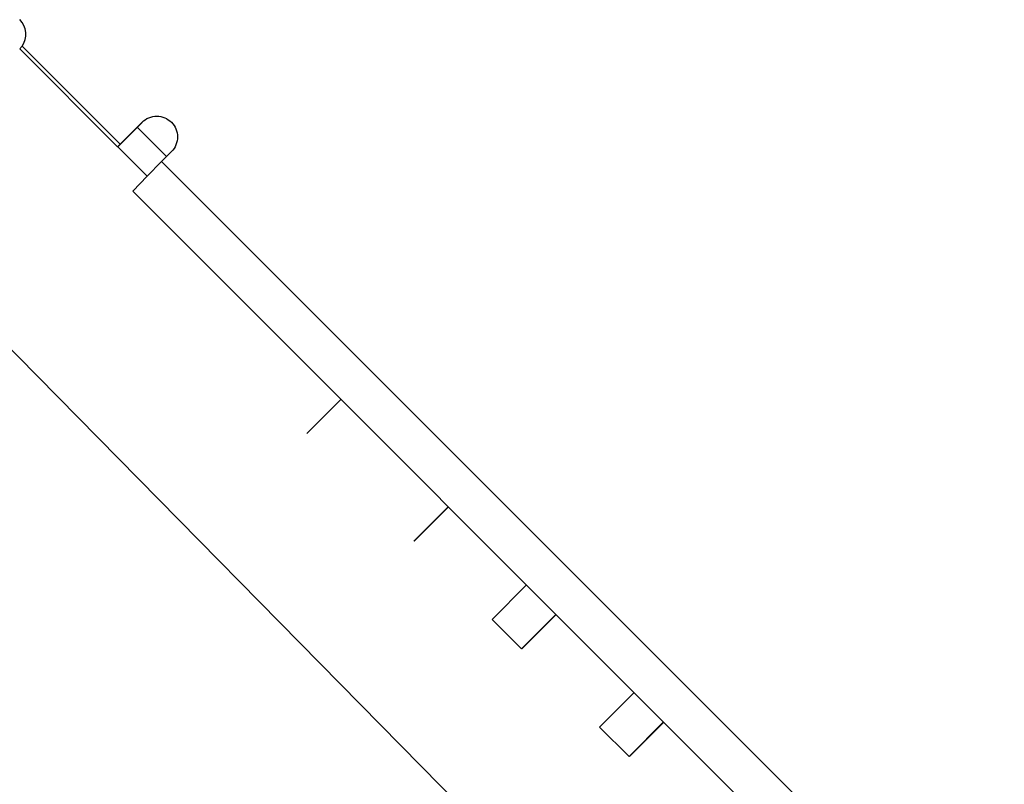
# Model space of a CAD drawing. Header units: inches. Extents: x -109 to 120, y -78 to 24.
# Tile 103 of 113: x 85.35 to 92.47, y -13.81 to -8.29. Entities that reach past the tile are written whole.
import ezdxf

# ---------------------------------------------------------------- set-up
doc = ezdxf.new("R2010")
doc.units = ezdxf.units.IN
doc.header["$LTSCALE"] = 1.21
doc.header["$MEASUREMENT"] = 0
doc.header["$PDMODE"] = 3
doc.header["$PDSIZE"] = 0.3125
doc.layers.get('0').update_dxf_attribs({"linetype": 'CONTINUOUS'})
doc.layers.get('Defpoints').update_dxf_attribs({"linetype": 'CONTINUOUS'})
doc.layers.add('DIM', color=3, linetype='CONTINUOUS')
doc.layers.add('X2_94A2_X0__-__X2_7F0E5149_X0_', color=7, linetype='CONTINUOUS')
doc.styles.get("Standard").update_dxf_attribs({"font": 'txt', "width": 0.8})
doc.dimstyles.get("Standard").update_dxf_attribs({"dimtxt": 0.15625, "dimasz": 0.1875, "dimexe": 0.125, "dimexo": 0.0625, "dimgap": 0.09, "dimtad": 0, "dimtih": 1, "dimtoh": 1, "dimzin": 4, "dimdsep": 46, "dimtxsty": 'Standard', "dimblk": '_FILLED', "dimblk1": '_FILLED', "dimblk2": '_FILLED', "dimcen": 0.09, "dimazin": 1, "dimtp": 0.01, "dimtm": 0.01, "dimtfac": 1, "dimtofl": 0, "dimtmove": 0, "dimatfit": 3, "dimldrblk": '_FILLED', "dimfxl": 1, "dimtolj": 1, "dimtzin": 4, "dimarcsym": 0})

# ---------------------------------------------------------------- blocks, each defined once
blk = doc.blocks.new('_FILLED')
at = {"color": 0, "linetype": 'ByBlock'}
blk.add_solid([(0, 0), (-1, 0.1667), (-1, -0.1667)], dxfattribs=at)
blk = doc.blocks.new('*D12')
at = {"layer": 'Defpoints', "color": 0}
for p in [(74.3032, 15.7535), (103.6932, 15.6285), (103.6932, -13.2489)]:
    blk.add_point(p, dxfattribs=at)
at = {"layer": 'DIM', "color": 0, "lineweight": -2}
for p, q in [((103.6932, -13.1864), (103.6932, 15.7535)), ((74.3032, 15.691), (74.3032, 15.5035)), ((75.8032, 15.6285), (86.5082, 15.6285)), ((102.1932, 15.6285), (91.4882, 15.6285))]:
    blk.add_line(p, q, dxfattribs=at)
at = {"layer": 'DIM', "color": 0, "lineweight": -2, "xscale": 1.5, "yscale": 1.5, "zscale": 1.5, "rotation": 180}
blk.add_blockref('_FILLED', (74.3032, 15.6285), dxfattribs=at)
at = {"layer": 'DIM', "color": 0, "lineweight": -2, "xscale": 1.5, "yscale": 1.5, "zscale": 1.5}
blk.add_blockref('_FILLED', (103.6932, 15.6285), dxfattribs=at)
at = {"layer": 'DIM', "color": 0, "insert": (88.9982, 15.6285), "char_height": 1.5, "attachment_point": 5}
blk.add_mtext('\\A1;29.39', dxfattribs=at)
blk = doc.blocks.new('*D53')
at = {"layer": 'Defpoints', "color": 0}
for p in [(87.4836, 7.1123), (114.8013, -26.4329), (119.4842, -26.4329)]:
    blk.add_point(p, dxfattribs=at)
at = {"layer": 'DIM', "color": 0, "lineweight": -2}
for p, q in [((87.5461, 7.1123), (119.6092, 7.1123)), ((119.4842, 5.6123), (119.4842, -7.1703)), ((119.4842, -24.9329), (119.4842, -12.1503)), ((114.8638, -26.4329), (119.6092, -26.4329))]:
    blk.add_line(p, q, dxfattribs=at)
at = {"layer": 'DIM', "color": 0, "lineweight": -2, "xscale": 1.5, "yscale": 1.5, "zscale": 1.5}
for p, rotation in [((119.4842, 7.1123), 90), ((119.4842, -26.4329), 270)]:
    blk.add_blockref('_FILLED', p, dxfattribs=dict(at, rotation=rotation))
at = {"layer": 'DIM', "color": 0, "insert": (119.4842, -9.6603), "char_height": 1.5, "attachment_point": 5, "rotation": 90}
blk.add_mtext('\\A1;33.55', dxfattribs=at)
blk = doc.blocks.new('*D54')
at = {"layer": 'Defpoints', "color": 0}
for p in [(107.1882, 21.91), (41.1902, -11.2843), (107.1882, -11.2878)]:
    blk.add_point(p, dxfattribs=at)
at = {"layer": 'DIM', "color": 0, "lineweight": -2}
for p, q in [((41.1902, -11.2218), (41.1902, 22.035)), ((107.1882, -11.2253), (107.1882, 22.035)), ((42.6902, 21.91), (71.8992, 21.91)), ((105.6882, 21.91), (76.4792, 21.91))]:
    blk.add_line(p, q, dxfattribs=at)
at = {"layer": 'DIM', "color": 0, "lineweight": -2, "xscale": 1.5, "yscale": 1.5, "zscale": 1.5, "rotation": 180}
blk.add_blockref('_FILLED', (41.1902, 21.91), dxfattribs=at)
at = {"layer": 'DIM', "color": 0, "lineweight": -2, "xscale": 1.5, "yscale": 1.5, "zscale": 1.5}
blk.add_blockref('_FILLED', (107.1882, 21.91), dxfattribs=at)
at = {"layer": 'DIM', "color": 0, "insert": (74.1892, 21.91), "char_height": 1.5, "attachment_point": 5}
blk.add_mtext('\\A1;66.00', dxfattribs=at)

msp = doc.modelspace()

# ---------------------------------------------------------------- linework, layer by layer
at = {"layer": 'X2_94A2_X0__-__X2_7F0E5149_X0_', "color": 6, "linetype": 'Continuous'}
for p, q in [((86.0576, -9.2054), (85.3506, -8.4984)), ((85.3665, -8.4789), (86.075, -9.1874)), ((86.075, -9.1874), (86.2341, -9.0283)), ((86.0768, -9.1893), (86.2359, -9.0302)), ((86.2006, -9.0655), (86.4108, -9.2758)), ((86.075, -9.1874), (86.0576, -9.2054)), ((86.0588, -9.2066), (86.0768, -9.1893)), ((86.2699, -9.4177), (86.0591, -9.2069)), ((86.3755, -9.3111), (86.4462, -9.2404)), ((86.2699, -9.4177), (86.3755, -9.3111)), ((93.0208, -15.9574), (86.3755, -9.3111)), ((86.167, -9.527), (86.2699, -9.4177)), ((86.167, -9.527), (92.8192, -16.18)), ((89.357, -14.8059), (84.7979, -10.1729)), ((87.4239, -11.279), (87.6713, -11.0314)), ((88.4471, -11.8073), (88.1978, -12.0567)), ((88.2015, -12.0567), (88.4489, -11.8092)), ((88.7634, -12.6224), (89.0126, -12.373)), ((89.2247, -12.5851), (88.9755, -12.8345)), ((88.9792, -12.8345), (89.2266, -12.5869)), ((88.7634, -12.6224), (88.9755, -12.8345)), ((89.541, -13.4001), (89.7903, -13.1507)), ((90.0024, -13.3628), (89.7531, -13.6122)), ((89.7568, -13.6122), (90.0042, -13.3647)), ((89.7531, -13.6122), (89.541, -13.4001))]:
    msp.add_line(p, q, dxfattribs=at)
for centre, radius, start, end in [((85.2443, -8.392), 0.15, 324.58704, 44.99055), ((85.242, -8.3935), 0.151, 316.01134, 325.55681)]:
    msp.add_arc(centre, radius, start, end, dxfattribs=at)
for points, knots in [([(86.2341, -9.0283), (86.2479, -9.0145), (86.2813, -8.9922), (86.3401, -8.9805), (86.399, -8.9921), (86.4324, -9.0145), (86.4462, -9.0283)], [0, 0, 0, 0, 0.250054, 0.500025, 0.749981, 1, 1, 1, 1]), ([(86.4462, -9.0283), (86.46, -9.0421), (86.4824, -9.0755), (86.494, -9.1344), (86.4823, -9.1932), (86.46, -9.2266), (86.4462, -9.2404)], [0, 0, 0, 0, 0.250019, 0.499975, 0.749946, 1, 1, 1, 1])]:
    msp.add_open_spline(points, degree=3, knots=knots, dxfattribs=at)

# ---------------------------------------------------------------- dimensions: what is measured, and where the dimension line sits
at = {"layer": 'DIM'}
for base, p1, p2, picture, middle in [((107.1882, 21.91), (41.1902, -11.2843), (107.1882, -11.2878), '*D54', (74.1892, 21.91)), ((103.6932, 15.6285), (74.3032, 15.7535), (103.6932, -13.2489), '*D12', (88.9982, 15.6285))]:
    dim = msp.add_linear_dim(base=base, p1=p1, p2=p2, dimstyle='Standard', override={"dimtxt": 1.5, "dimasz": 1.5, "dimtih": 0, "dimtoh": 0, "dimzin": 0, "dimcen": 0.198, "dimadec": 0, "dimazin": 0, "dimtp": 0, "dimtm": 0, "dimtdec": 4, "dimtzin": 0}, dxfattribs=at)
    dim.commit()
    dim.dimension.update_dxf_attribs({"geometry": picture, "text_midpoint": middle})
dim = msp.add_linear_dim(base=(119.4842, -26.4329), p1=(87.4836, 7.1123), p2=(114.8013, -26.4329), angle=90, dimstyle='Standard', override={"dimtxt": 1.5, "dimasz": 1.5, "dimtih": 0, "dimtoh": 0, "dimzin": 0, "dimcen": 0.198, "dimadec": 0, "dimazin": 0, "dimtp": 0, "dimtm": 0, "dimtdec": 4, "dimtzin": 0}, dxfattribs=at)
dim.commit()
dim.dimension.update_dxf_attribs({"geometry": '*D53', "text_midpoint": (119.4842, -9.6603)})

doc.saveas('drawing.dxf')
